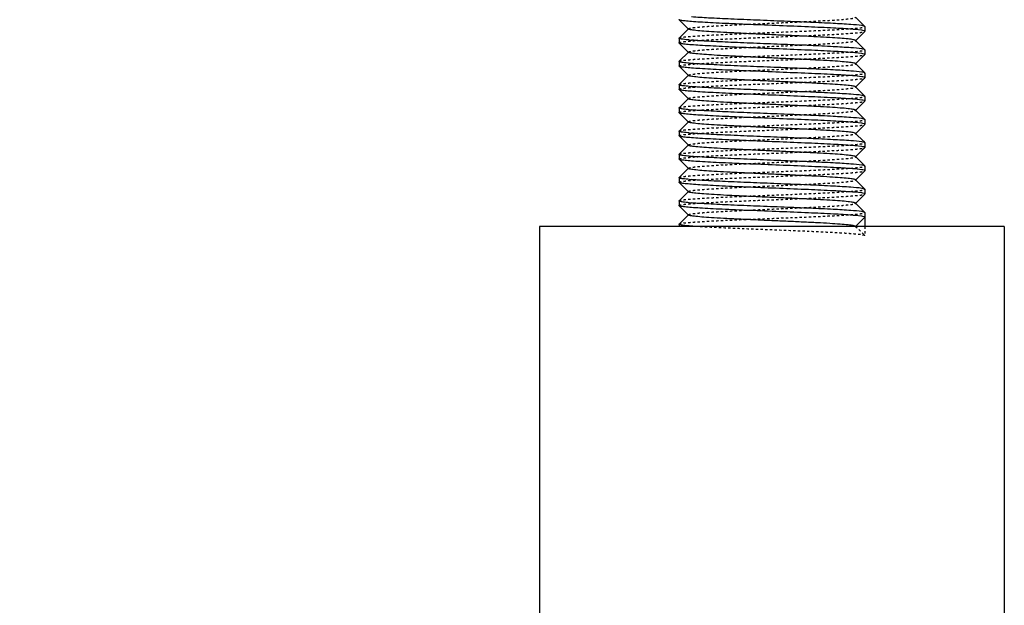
# Model space of a CAD drawing. Header units: millimetres. Extents: x -24622 to 2009, y -1603 to 2074.
# Tile 140 of 256: x 335 to 377, y 1046 to 1071. Entities that reach past the tile are written whole.
import ezdxf

# ---------------------------------------------------------------- set-up
doc = ezdxf.new("R2010")
doc.units = ezdxf.units.MM
doc.linetypes.add('HIDDEN', pattern=[0.2, 0.1, -0.1])
doc.layers.add('02___PRT_ALL_AXES', color=7, linetype='Continuous')
doc.layers.add('DEFAULT_2', color=8, linetype='HIDDEN')
doc.dimstyles.new('副本 12', dxfattribs={"dimtxt": 12, "dimasz": 6, "dimexe": 1, "dimexo": 1.2, "dimgap": 2, "dimtad": 0, "dimtxsty": 'Standard', "dimblk": 'OPEN30', "dimcen": 0, "dimclrd": 5, "dimclre": 3, "dimclrt": 256, "dimadec": 0, "dimazin": 2, "dimtm": 1e-09, "dimtfac": 0.6, "dimtofl": 0, "dimtmove": 0, "dimatfit": 3, "dimldrblk": 'OPEN30', "dimfxl": 0, "dimtolj": 1, "dimarcsym": 0})

# ---------------------------------------------------------------- blocks, each defined once
blk = doc.blocks.new('_Open30')
at = {"color": 0, "linetype": 'ByBlock', "lineweight": -2}
for p, q in [((-1, 0.2679), (0, 0)), ((0, 0), (-1, -0.2679)), ((0, 0), (-1, 0))]:
    blk.add_line(p, q, dxfattribs=at)
blk = doc.blocks.new('*D145')
at = {"color": 3, "linetype": 'ByBlock', "lineweight": -2}
for p, q in [((260.944, 1240.142), (205.317, 1240.142)), ((340.944, 910.209), (205.317, 910.209))]:
    blk.add_line(p, q, dxfattribs=at)
at = {"color": 5, "linetype": 'ByBlock', "lineweight": -2}
for p, q in [((206.317, 1234.142), (206.317, 1108.176)), ((206.317, 916.209), (206.317, 1042.176))]:
    blk.add_line(p, q, dxfattribs=at)
at = {"layer": 'Defpoints', "color": 0, "linetype": 'ByBlock'}
for p in [(206.317, 1240.142), (262.144, 1240.142), (342.144, 910.209)]:
    blk.add_point(p, dxfattribs=at)
at = {"color": 5, "linetype": 'ByBlock', "lineweight": -2, "xscale": 6, "yscale": 6, "zscale": 6}
for p, rotation in [((206.317, 1240.142), 90), ((206.317, 910.209), 270)]:
    blk.add_blockref('_Open30', p, dxfattribs=dict(at, rotation=rotation))
at = {"linetype": 'ByBlock', "insert": (206.317, 1075.176), "char_height": 12, "attachment_point": 5, "rotation": 90}
blk.add_mtext('\\A1;330%%P15', dxfattribs=at)

msp = doc.modelspace()

# ---------------------------------------------------------------- linework, layer by layer
at = {"color": 7, "linetype": 'Continuous'}
for p, q in [((363.147, 1071.103), (363.144, 1071.109)), ((363.547, 1070.702), (363.147, 1071.103)), ((370.74, 1071.216), (371.082, 1070.874)), ((363.147, 1070.316), (363.547, 1070.716)), ((371.008, 1070.651), (370.704, 1070.685)), ((371.141, 1070.603), (370.74, 1070.202)), ((371.144, 1070.809), (371.141, 1070.816)), ((371.144, 1070.809), (371.144, 1070.609)), ((363.144, 1070.309), (363.144, 1070.109)), ((363.147, 1070.103), (363.144, 1070.109)), ((363.547, 1069.702), (363.147, 1070.103)), ((370.74, 1070.216), (371.082, 1069.874)), ((363.147, 1069.316), (363.547, 1069.716)), ((371.008, 1069.651), (370.704, 1069.685)), ((371.144, 1069.809), (371.141, 1069.816)), ((371.144, 1069.809), (371.144, 1069.609)), ((363.144, 1069.309), (363.144, 1069.109)), ((371.141, 1069.603), (370.74, 1069.202)), ((363.147, 1069.103), (363.144, 1069.109)), ((363.547, 1068.702), (363.147, 1069.103)), ((370.74, 1069.216), (371.082, 1068.874)), ((363.147, 1068.316), (363.547, 1068.716)), ((371.008, 1068.651), (370.704, 1068.685)), ((371.141, 1068.603), (370.74, 1068.202)), ((371.144, 1068.809), (371.141, 1068.816)), ((371.144, 1068.809), (371.144, 1068.609)), ((363.144, 1068.309), (363.144, 1068.109)), ((363.147, 1068.103), (363.144, 1068.109)), ((363.547, 1067.702), (363.147, 1068.103)), ((370.74, 1068.216), (371.082, 1067.874)), ((363.147, 1067.316), (363.547, 1067.716)), ((371.008, 1067.651), (370.704, 1067.685)), ((371.141, 1067.603), (370.74, 1067.202)), ((371.144, 1067.809), (371.141, 1067.816)), ((371.144, 1067.809), (371.144, 1067.609)), ((363.144, 1067.309), (363.144, 1067.109)), ((370.74, 1067.216), (371.082, 1066.874)), ((363.147, 1067.103), (363.144, 1067.109)), ((363.547, 1066.702), (363.147, 1067.103)), ((363.147, 1066.316), (363.547, 1066.716)), ((371.144, 1066.809), (371.141, 1066.816)), ((371.144, 1066.809), (371.144, 1066.609)), ((363.144, 1066.309), (363.144, 1066.109)), ((371.008, 1066.651), (370.704, 1066.685)), ((371.141, 1066.603), (370.74, 1066.202)), ((363.147, 1066.103), (363.144, 1066.109)), ((363.547, 1065.702), (363.147, 1066.103)), ((370.74, 1066.216), (371.082, 1065.874)), ((363.147, 1065.316), (363.547, 1065.716)), ((371.008, 1065.651), (370.704, 1065.685)), ((371.141, 1065.603), (370.74, 1065.202)), ((371.144, 1065.809), (371.141, 1065.816)), ((371.144, 1065.809), (371.144, 1065.609)), ((363.144, 1065.309), (363.144, 1065.109)), ((363.147, 1065.103), (363.144, 1065.109)), ((363.547, 1064.702), (363.147, 1065.103)), ((370.74, 1065.216), (371.082, 1064.874)), ((363.147, 1064.316), (363.547, 1064.716)), ((371.008, 1064.651), (370.704, 1064.685)), ((371.141, 1064.603), (370.74, 1064.202)), ((371.144, 1064.809), (371.141, 1064.816)), ((371.144, 1064.809), (371.144, 1064.609)), ((363.144, 1064.309), (363.144, 1064.109)), ((370.74, 1064.216), (371.082, 1063.874)), ((363.147, 1064.103), (363.144, 1064.109)), ((363.547, 1063.702), (363.147, 1064.103)), ((371.144, 1063.809), (371.141, 1063.816)), ((371.144, 1063.809), (371.144, 1063.609)), ((363.144, 1063.309), (363.144, 1063.109)), ((363.147, 1063.316), (363.547, 1063.716)), ((371.008, 1063.651), (370.704, 1063.685)), ((371.141, 1063.603), (370.74, 1063.202)), ((363.147, 1063.103), (363.144, 1063.109)), ((363.547, 1062.702), (363.147, 1063.103)), ((370.74, 1063.216), (371.082, 1062.874)), ((363.147, 1062.316), (363.547, 1062.716)), ((371.008, 1062.651), (370.704, 1062.685)), ((370.744, 1062.209), (371.144, 1062.609)), ((371.144, 1062.809), (371.141, 1062.816)), ((371.144, 1062.809), (371.144, 1062.209)), ((357.144, 1062.209), (357.144, 972.209)), ((363.144, 1062.309), (363.147, 1062.316)), ((377.144, 1062.209), (377.144, 972.209))]:
    msp.add_line(p, q, dxfattribs=at)
for centre, start, end in [((369.613, 1058.152), 85.0237, 85.4618), ((364.675, 1082.766), 265.0237, 265.4618), ((369.613, 1057.152), 85.0237, 85.4618), ((364.675, 1081.766), 265.0237, 265.4618), ((369.613, 1056.152), 85.0237, 85.4618), ((364.675, 1080.766), 265.0237, 265.4618), ((369.613, 1055.152), 85.0237, 85.4618), ((364.675, 1079.766), 265.0237, 265.4618), ((369.613, 1054.152), 85.0237, 85.4618), ((364.675, 1078.766), 265.0237, 265.4618), ((369.613, 1053.152), 85.0237, 85.4618), ((364.675, 1077.766), 265.0237, 265.4618), ((369.613, 1052.152), 85.0237, 85.4618), ((364.675, 1076.766), 265.0237, 265.4618), ((369.613, 1051.152), 85.0237, 85.4618), ((364.675, 1075.766), 265.0237, 265.4618), ((369.613, 1050.152), 85.0237, 85.4618)]:
    msp.add_arc(centre, 12.58, start, end, dxfattribs=at)
for points, start_tangent, end_tangent in [([(370.608, 1070.693), (369.796, 1070.744), (368.711, 1070.795), (367.465, 1070.846), (366.186, 1070.898), (365.575, 1070.923), (365.005, 1070.949), (364.491, 1070.975), (364.045, 1071), (363.679, 1071.026), (363.403, 1071.052), (363.301, 1071.064), (363.224, 1071.077), (363.173, 1071.09), (363.147, 1071.103)], (-0.99685, 0.079313), (-0.709307, 0.7049)), ([(371.008, 1070.851), (370.541, 1070.898), (369.781, 1070.945), (368.795, 1070.992), (367.666, 1071.038), (366.492, 1071.085), (365.375, 1071.132), (364.41, 1071.179), (363.68, 1071.226)], (-0.988371, 0.152064), (-0.99685, 0.079313)), ([(370.74, 1070.216), (370.709, 1070.231), (370.645, 1070.247), (370.549, 1070.262), (370.422, 1070.277), (370.081, 1070.307), (369.632, 1070.338), (369.094, 1070.368), (368.484, 1070.399), (367.826, 1070.429), (367.144, 1070.459), (366.461, 1070.49), (365.803, 1070.52), (365.194, 1070.55), (364.655, 1070.581), (364.207, 1070.611), (363.865, 1070.642), (363.739, 1070.657), (363.643, 1070.672), (363.579, 1070.687), (363.547, 1070.702)], (-0.710043, 0.704159), (-0.705527, 0.708683)), ([(371.141, 1070.816), (371.098, 1070.833), (371.008, 1070.851)], (-0.709306, 0.704901), (-0.988371, 0.152064)), ([(371.144, 1070.609), (371.135, 1070.62), (371.11, 1070.63), (371.008, 1070.651)], (0, 1), (-0.988371, 0.152064)), ([(363.167, 1070.292), (363.157, 1070.296), (363.144, 1070.309)], (-0.937552, 0.347846), (0, 1)), ([(370.608, 1069.693), (369.796, 1069.744), (368.711, 1069.795), (367.465, 1069.846), (366.186, 1069.898), (365.575, 1069.923), (365.005, 1069.949), (364.491, 1069.975), (364.045, 1070), (363.679, 1070.026), (363.403, 1070.052), (363.301, 1070.064), (363.224, 1070.077), (363.173, 1070.09), (363.147, 1070.103)], (-0.99685, 0.079313), (-0.709307, 0.7049)), ([(363.584, 1070.234), (363.317, 1070.262), (363.171, 1070.291)], (-0.996214, 0.086932), (-0.946025, 0.324093)), ([(371.008, 1069.851), (370.541, 1069.898), (369.781, 1069.945), (368.795, 1069.992), (367.666, 1070.038), (366.492, 1070.085), (365.375, 1070.132), (364.41, 1070.179), (363.68, 1070.226)], (-0.988371, 0.152064), (-0.99685, 0.079313)), ([(370.74, 1069.216), (370.709, 1069.232), (370.645, 1069.247), (370.549, 1069.262), (370.422, 1069.277), (370.081, 1069.307), (369.633, 1069.338), (369.094, 1069.368), (368.485, 1069.399), (367.827, 1069.429), (367.144, 1069.459), (366.461, 1069.49), (365.803, 1069.52), (365.194, 1069.55), (364.655, 1069.581), (364.207, 1069.611), (363.865, 1069.642), (363.739, 1069.657), (363.643, 1069.672), (363.579, 1069.687), (363.547, 1069.702)], (-0.70836, 0.705852), (-0.705527, 0.708683)), ([(371.141, 1069.816), (371.098, 1069.833), (371.008, 1069.851)], (-0.709306, 0.704901), (-0.988371, 0.152064)), ([(363.167, 1069.292), (363.157, 1069.296), (363.144, 1069.309)], (-0.937552, 0.347846), (0, 1)), ([(363.584, 1069.234), (363.317, 1069.262), (363.171, 1069.291)], (-0.996214, 0.086932), (-0.946025, 0.324093)), ([(371.144, 1069.609), (371.135, 1069.62), (371.11, 1069.63), (371.008, 1069.651)], (0, 1), (-0.988371, 0.152064)), ([(370.608, 1068.693), (369.796, 1068.744), (368.711, 1068.795), (367.465, 1068.846), (366.186, 1068.898), (365.575, 1068.923), (365.005, 1068.949), (364.491, 1068.975), (364.045, 1069), (363.679, 1069.026), (363.403, 1069.052), (363.301, 1069.064), (363.224, 1069.077), (363.173, 1069.09), (363.147, 1069.103)], (-0.99685, 0.079313), (-0.709307, 0.7049)), ([(371.008, 1068.851), (370.541, 1068.898), (369.781, 1068.945), (368.795, 1068.992), (367.666, 1069.038), (366.492, 1069.085), (365.375, 1069.132), (364.41, 1069.179), (363.68, 1069.226)], (-0.988371, 0.152064), (-0.99685, 0.079313)), ([(371.141, 1068.816), (371.098, 1068.833), (371.008, 1068.851)], (-0.709306, 0.704901), (-0.988371, 0.152064)), ([(370.74, 1068.216), (370.709, 1068.232), (370.645, 1068.247), (370.549, 1068.262), (370.422, 1068.277), (370.081, 1068.307), (369.633, 1068.338), (369.094, 1068.368), (368.485, 1068.399), (367.827, 1068.429), (367.144, 1068.459), (366.461, 1068.49), (365.803, 1068.52), (365.194, 1068.55), (364.655, 1068.581), (364.207, 1068.611), (363.865, 1068.642), (363.739, 1068.657), (363.643, 1068.672), (363.579, 1068.687), (363.547, 1068.702)], (-0.70836, 0.705852), (-0.705527, 0.708683)), ([(371.144, 1068.609), (371.135, 1068.62), (371.11, 1068.63), (371.008, 1068.651)], (0, 1), (-0.988371, 0.152064)), ([(363.167, 1068.292), (363.157, 1068.296), (363.144, 1068.309)], (-0.937552, 0.347846), (0, 1)), ([(370.608, 1067.693), (369.796, 1067.744), (368.711, 1067.795), (367.465, 1067.846), (366.186, 1067.898), (365.575, 1067.923), (365.005, 1067.949), (364.491, 1067.975), (364.045, 1068), (363.679, 1068.026), (363.403, 1068.052), (363.301, 1068.064), (363.224, 1068.077), (363.173, 1068.09), (363.147, 1068.103)], (-0.99685, 0.079313), (-0.709307, 0.7049)), ([(363.584, 1068.234), (363.317, 1068.262), (363.171, 1068.291)], (-0.996214, 0.086932), (-0.946025, 0.324093)), ([(371.008, 1067.851), (370.541, 1067.898), (369.781, 1067.945), (368.795, 1067.992), (367.666, 1068.038), (366.492, 1068.085), (365.375, 1068.132), (364.41, 1068.179), (363.68, 1068.226)], (-0.988371, 0.152064), (-0.99685, 0.079313)), ([(370.74, 1067.216), (370.709, 1067.232), (370.645, 1067.247), (370.549, 1067.262), (370.422, 1067.277), (370.081, 1067.307), (369.633, 1067.338), (369.094, 1067.368), (368.485, 1067.399), (367.827, 1067.429), (367.144, 1067.459), (366.461, 1067.49), (365.803, 1067.52), (365.194, 1067.55), (364.655, 1067.581), (364.207, 1067.611), (363.865, 1067.642), (363.739, 1067.657), (363.643, 1067.672), (363.579, 1067.687), (363.547, 1067.702)], (-0.70836, 0.705852), (-0.705527, 0.708683)), ([(371.141, 1067.816), (371.098, 1067.833), (371.008, 1067.851)], (-0.709306, 0.704901), (-0.988371, 0.152064)), ([(371.144, 1067.609), (371.135, 1067.62), (371.11, 1067.63), (371.008, 1067.651)], (0, 1), (-0.988371, 0.152064)), ([(363.167, 1067.292), (363.157, 1067.296), (363.144, 1067.309)], (-0.937552, 0.347846), (0, 1)), ([(363.584, 1067.234), (363.317, 1067.262), (363.171, 1067.291)], (-0.996214, 0.086932), (-0.946025, 0.324093)), ([(371.008, 1066.851), (370.541, 1066.898), (369.781, 1066.945), (368.795, 1066.992), (367.666, 1067.038), (366.492, 1067.085), (365.375, 1067.132), (364.41, 1067.179), (363.68, 1067.226)], (-0.988371, 0.152064), (-0.99685, 0.079313)), ([(370.608, 1066.693), (369.796, 1066.744), (368.711, 1066.795), (367.465, 1066.846), (366.186, 1066.898), (365.575, 1066.923), (365.005, 1066.949), (364.491, 1066.975), (364.045, 1067), (363.679, 1067.026), (363.403, 1067.052), (363.301, 1067.064), (363.224, 1067.077), (363.173, 1067.09), (363.147, 1067.103)], (-0.99685, 0.079313), (-0.709307, 0.7049)), ([(370.74, 1066.216), (370.709, 1066.231), (370.645, 1066.247), (370.549, 1066.262), (370.422, 1066.277), (370.081, 1066.307), (369.632, 1066.338), (369.094, 1066.368), (368.484, 1066.399), (367.826, 1066.429), (367.144, 1066.459), (366.461, 1066.49), (365.803, 1066.52), (365.194, 1066.55), (364.655, 1066.581), (364.207, 1066.611), (363.865, 1066.642), (363.739, 1066.657), (363.643, 1066.672), (363.579, 1066.687), (363.547, 1066.702)], (-0.710043, 0.704159), (-0.705527, 0.708683)), ([(371.141, 1066.816), (371.098, 1066.833), (371.008, 1066.851)], (-0.709306, 0.704901), (-0.988371, 0.152064)), ([(363.167, 1066.292), (363.157, 1066.296), (363.144, 1066.309)], (-0.937552, 0.347846), (0, 1)), ([(363.584, 1066.234), (363.317, 1066.262), (363.171, 1066.291)], (-0.996214, 0.086932), (-0.946025, 0.324093)), ([(371.144, 1066.609), (371.135, 1066.62), (371.11, 1066.63), (371.008, 1066.651)], (0, 1), (-0.988371, 0.152064)), ([(370.608, 1065.693), (369.796, 1065.744), (368.711, 1065.795), (367.465, 1065.846), (366.186, 1065.898), (365.575, 1065.923), (365.005, 1065.949), (364.491, 1065.975), (364.045, 1066), (363.679, 1066.026), (363.403, 1066.052), (363.301, 1066.064), (363.224, 1066.077), (363.173, 1066.09), (363.147, 1066.103)], (-0.99685, 0.079313), (-0.709307, 0.7049)), ([(371.008, 1065.851), (370.541, 1065.898), (369.781, 1065.945), (368.795, 1065.992), (367.666, 1066.038), (366.492, 1066.085), (365.375, 1066.132), (364.41, 1066.179), (363.68, 1066.226)], (-0.988371, 0.152064), (-0.99685, 0.079313)), ([(371.141, 1065.816), (371.098, 1065.833), (371.008, 1065.851)], (-0.709306, 0.704901), (-0.988371, 0.152064)), ([(370.74, 1065.216), (370.709, 1065.232), (370.645, 1065.247), (370.549, 1065.262), (370.422, 1065.277), (370.081, 1065.307), (369.633, 1065.338), (369.094, 1065.368), (368.485, 1065.399), (367.827, 1065.429), (367.144, 1065.459), (366.461, 1065.49), (365.803, 1065.52), (365.194, 1065.55), (364.655, 1065.581), (364.207, 1065.611), (363.865, 1065.642), (363.739, 1065.657), (363.643, 1065.672), (363.579, 1065.687), (363.547, 1065.702)], (-0.70836, 0.705852), (-0.705527, 0.708683)), ([(371.144, 1065.609), (371.135, 1065.62), (371.11, 1065.63), (371.008, 1065.651)], (0, 1), (-0.988371, 0.152064)), ([(363.167, 1065.292), (363.157, 1065.296), (363.144, 1065.309)], (-0.937552, 0.347846), (0, 1)), ([(370.608, 1064.693), (369.796, 1064.744), (368.711, 1064.795), (367.465, 1064.846), (366.186, 1064.898), (365.575, 1064.923), (365.005, 1064.949), (364.491, 1064.975), (364.045, 1065), (363.679, 1065.026), (363.403, 1065.052), (363.301, 1065.064), (363.224, 1065.077), (363.173, 1065.09), (363.147, 1065.103)], (-0.99685, 0.079313), (-0.709307, 0.7049)), ([(363.584, 1065.234), (363.317, 1065.262), (363.171, 1065.291)], (-0.996214, 0.086932), (-0.946025, 0.324093)), ([(371.008, 1064.851), (370.541, 1064.898), (369.781, 1064.945), (368.795, 1064.992), (367.666, 1065.038), (366.492, 1065.085), (365.375, 1065.132), (364.41, 1065.179), (363.68, 1065.226)], (-0.988371, 0.152064), (-0.99685, 0.079313)), ([(370.74, 1064.216), (370.709, 1064.232), (370.645, 1064.247), (370.549, 1064.262), (370.422, 1064.277), (370.081, 1064.307), (369.633, 1064.338), (369.094, 1064.368), (368.485, 1064.399), (367.827, 1064.429), (367.144, 1064.459), (366.461, 1064.49), (365.803, 1064.52), (365.194, 1064.55), (364.655, 1064.581), (364.207, 1064.611), (363.865, 1064.642), (363.739, 1064.657), (363.643, 1064.672), (363.579, 1064.687), (363.547, 1064.702)], (-0.70836, 0.705852), (-0.705527, 0.708683)), ([(371.141, 1064.816), (371.098, 1064.833), (371.008, 1064.851)], (-0.709306, 0.704901), (-0.988371, 0.152064)), ([(371.144, 1064.609), (371.135, 1064.62), (371.11, 1064.63), (371.008, 1064.651)], (0, 1), (-0.988371, 0.152064)), ([(363.167, 1064.292), (363.157, 1064.296), (363.144, 1064.309)], (-0.937552, 0.347846), (0, 1)), ([(363.584, 1064.234), (363.317, 1064.262), (363.171, 1064.291)], (-0.996214, 0.086932), (-0.946025, 0.324093)), ([(371.008, 1063.851), (370.541, 1063.898), (369.781, 1063.945), (368.795, 1063.992), (367.666, 1064.038), (366.492, 1064.085), (365.375, 1064.132), (364.41, 1064.179), (363.68, 1064.226)], (-0.988371, 0.152064), (-0.99685, 0.079313)), ([(370.608, 1063.693), (369.796, 1063.744), (368.711, 1063.795), (367.465, 1063.846), (366.186, 1063.898), (365.575, 1063.923), (365.005, 1063.949), (364.491, 1063.975), (364.045, 1064), (363.679, 1064.026), (363.403, 1064.052), (363.301, 1064.064), (363.224, 1064.077), (363.173, 1064.09), (363.147, 1064.103)], (-0.99685, 0.079313), (-0.709307, 0.7049)), ([(371.141, 1063.816), (371.098, 1063.833), (371.008, 1063.851)], (-0.709306, 0.704901), (-0.988371, 0.152064)), ([(363.167, 1063.292), (363.157, 1063.296), (363.144, 1063.309)], (-0.937552, 0.347846), (0, 1)), ([(370.74, 1063.216), (370.709, 1063.232), (370.645, 1063.247), (370.549, 1063.262), (370.422, 1063.277), (370.081, 1063.307), (369.633, 1063.338), (369.094, 1063.368), (368.485, 1063.399), (367.827, 1063.429), (367.144, 1063.459), (366.461, 1063.49), (365.803, 1063.52), (365.194, 1063.55), (364.655, 1063.581), (364.207, 1063.611), (363.865, 1063.642), (363.739, 1063.657), (363.643, 1063.672), (363.579, 1063.687), (363.547, 1063.702)], (-0.70836, 0.705852), (-0.705527, 0.708683)), ([(371.144, 1063.609), (371.135, 1063.62), (371.11, 1063.63), (371.008, 1063.651)], (0, 1), (-0.988371, 0.152064)), ([(370.608, 1062.693), (369.796, 1062.744), (368.711, 1062.795), (367.465, 1062.846), (366.186, 1062.898), (365.575, 1062.923), (365.005, 1062.949), (364.491, 1062.975), (364.045, 1063), (363.679, 1063.026), (363.403, 1063.052), (363.301, 1063.064), (363.224, 1063.077), (363.173, 1063.09), (363.147, 1063.103)], (-0.99685, 0.079313), (-0.709307, 0.7049)), ([(363.584, 1063.234), (363.317, 1063.262), (363.171, 1063.291)], (-0.996214, 0.086932), (-0.946025, 0.324093)), ([(371.008, 1062.851), (370.541, 1062.898), (369.781, 1062.945), (368.795, 1062.992), (367.666, 1063.038), (366.492, 1063.085), (365.375, 1063.132), (364.41, 1063.179), (363.68, 1063.226)], (-0.988371, 0.152064), (-0.99685, 0.079313)), ([(370.74, 1062.216), (370.709, 1062.231), (370.645, 1062.247), (370.549, 1062.262), (370.422, 1062.277), (370.081, 1062.307), (369.632, 1062.338), (369.094, 1062.368), (368.484, 1062.399), (367.826, 1062.429), (367.144, 1062.459), (366.461, 1062.49), (365.803, 1062.52), (365.194, 1062.55), (364.655, 1062.581), (364.207, 1062.611), (363.865, 1062.642), (363.739, 1062.657), (363.643, 1062.672), (363.579, 1062.687), (363.547, 1062.702)], (-0.710043, 0.704159), (-0.705527, 0.708683)), ([(371.141, 1062.816), (371.098, 1062.833), (371.008, 1062.851)], (-0.709306, 0.704901), (-0.988371, 0.152064)), ([(371.144, 1062.609), (371.135, 1062.62), (371.11, 1062.63), (371.008, 1062.651)], (0, 1), (-0.988371, 0.152064)), ([(363.908, 1062.209), (363.58, 1062.234), (363.34, 1062.259), (363.254, 1062.272), (363.193, 1062.284), (363.156, 1062.297), (363.144, 1062.309)], (-0.997717, 0.067538), (0.0065, 0.999979))]:
    msp.add_spline(points, degree=3, dxfattribs=dict(at, start_tangent=start_tangent, end_tangent=end_tangent))
at = {"layer": '02___PRT_ALL_AXES', "color": 7, "linetype": 'Continuous'}
for p, q in [((371.144, 1070.809), (371.144, 1070.609)), ((363.144, 1070.309), (363.144, 1070.109)), ((371.144, 1069.809), (371.144, 1069.609)), ((363.144, 1069.309), (363.144, 1069.109)), ((371.144, 1068.809), (371.144, 1068.609)), ((363.144, 1068.309), (363.144, 1068.109)), ((371.144, 1067.809), (371.144, 1067.609)), ((363.144, 1067.309), (363.144, 1067.109)), ((371.144, 1066.809), (371.144, 1066.609)), ((363.144, 1066.309), (363.144, 1066.109)), ((371.144, 1065.809), (371.144, 1065.609)), ((363.144, 1065.309), (363.144, 1065.109)), ((371.144, 1064.809), (371.144, 1064.609)), ((363.144, 1064.309), (363.144, 1064.109)), ((371.144, 1063.809), (371.144, 1063.609)), ((363.144, 1063.309), (363.144, 1063.109)), ((371.144, 1062.809), (371.144, 1062.209)), ((377.144, 1062.209), (357.144, 1062.209)), ((357.144, 1062.209), (357.144, 972.209)), ((363.144, 1062.309), (363.144, 1062.209)), ((377.144, 1062.209), (377.144, 972.209))]:
    msp.add_line(p, q, dxfattribs=at)
at = {"layer": 'DEFAULT_2', "color": 8, "linetype": 'HIDDEN'}
for p, q in [((363.547, 1070.702), (363.547, 1070.716)), ((371.082, 1070.874), (371.141, 1070.816)), ((371.141, 1070.603), (371.144, 1070.609)), ((363.144, 1070.309), (363.147, 1070.316)), ((370.744, 1070.209), (370.74, 1070.216)), ((370.74, 1070.202), (370.744, 1070.209)), ((363.547, 1069.702), (363.547, 1069.716)), ((371.082, 1069.874), (371.141, 1069.816)), ((363.144, 1069.309), (363.147, 1069.316)), ((371.141, 1069.603), (371.144, 1069.609)), ((371.082, 1068.874), (371.141, 1068.816)), ((363.547, 1068.702), (363.547, 1068.716)), ((371.141, 1068.603), (371.144, 1068.609)), ((363.144, 1068.309), (363.147, 1068.316)), ((363.547, 1067.702), (363.547, 1067.716)), ((371.082, 1067.874), (371.141, 1067.816)), ((371.141, 1067.603), (371.144, 1067.609)), ((363.144, 1067.309), (363.147, 1067.316)), ((363.547, 1066.702), (363.547, 1066.716)), ((371.082, 1066.874), (371.141, 1066.816)), ((363.144, 1066.309), (363.147, 1066.316)), ((371.141, 1066.603), (371.144, 1066.609)), ((370.744, 1066.209), (370.74, 1066.216)), ((370.74, 1066.202), (370.744, 1066.209)), ((371.082, 1065.874), (371.141, 1065.816)), ((363.547, 1065.702), (363.547, 1065.716)), ((371.141, 1065.603), (371.144, 1065.609)), ((363.144, 1065.309), (363.147, 1065.316)), ((363.547, 1064.702), (363.547, 1064.716)), ((371.082, 1064.874), (371.141, 1064.816)), ((371.141, 1064.603), (371.144, 1064.609)), ((363.144, 1064.309), (363.147, 1064.316)), ((371.082, 1063.874), (371.141, 1063.816)), ((363.144, 1063.309), (363.147, 1063.316)), ((363.547, 1063.702), (363.547, 1063.716)), ((371.141, 1063.603), (371.144, 1063.609)), ((363.547, 1062.702), (363.547, 1062.716)), ((371.082, 1062.874), (371.141, 1062.816)), ((371.144, 1062.209), (363.144, 1062.209)), ((370.74, 1062.216), (371.141, 1061.816)), ((370.744, 1062.209), (370.74, 1062.216)), ((371.144, 1062.209), (371.144, 1061.809)), ((371.144, 1061.809), (371.141, 1061.816))]:
    msp.add_line(p, q, dxfattribs=at)
for points, start_tangent, end_tangent in [([(363.547, 1070.716), (363.579, 1070.732), (363.643, 1070.747), (363.739, 1070.762), (363.865, 1070.777), (364.207, 1070.807), (364.655, 1070.838), (365.194, 1070.868), (365.803, 1070.899), (366.461, 1070.929), (367.144, 1070.959), (367.827, 1070.99), (368.485, 1071.02), (369.094, 1071.05), (369.633, 1071.081), (370.081, 1071.111), (370.422, 1071.142), (370.549, 1071.157), (370.645, 1071.172), (370.709, 1071.187), (370.74, 1071.202)], (0.705524, 0.708686), (0.708363, 0.705849)), ([(363.144, 1070.109), (363.163, 1070.125), (363.219, 1070.14), (363.312, 1070.156), (363.441, 1070.171), (363.605, 1070.186), (363.801, 1070.202), (364.287, 1070.233), (364.88, 1070.264), (365.558, 1070.294), (366.295, 1070.325), (367.064, 1070.356), (367.836, 1070.387), (368.582, 1070.418), (369.274, 1070.449), (369.887, 1070.48), (370.396, 1070.51), (370.606, 1070.526), (370.784, 1070.541), (370.927, 1070.557), (371.035, 1070.572), (371.106, 1070.588), (371.141, 1070.603)], (0, 1), (0.709307, 0.7049)), ([(363.147, 1070.316), (363.181, 1070.331), (363.253, 1070.346), (363.361, 1070.362), (363.504, 1070.377), (363.682, 1070.393), (363.892, 1070.408), (364.401, 1070.439), (365.014, 1070.47), (365.706, 1070.501), (366.452, 1070.532), (367.224, 1070.562), (367.993, 1070.593), (368.73, 1070.624), (369.407, 1070.655), (370, 1070.686), (370.486, 1070.717), (370.683, 1070.732), (370.847, 1070.748), (370.976, 1070.763), (371.069, 1070.778), (371.125, 1070.794), (371.144, 1070.809)], (0.709306, 0.704901), (0, 1)), ([(363.547, 1069.716), (363.579, 1069.732), (363.643, 1069.747), (363.739, 1069.762), (363.865, 1069.777), (364.207, 1069.807), (364.655, 1069.838), (365.194, 1069.868), (365.803, 1069.899), (366.461, 1069.929), (367.144, 1069.959), (367.826, 1069.99), (368.484, 1070.02), (369.094, 1070.05), (369.632, 1070.081), (370.081, 1070.111), (370.422, 1070.141), (370.549, 1070.157), (370.645, 1070.172), (370.709, 1070.187), (370.74, 1070.202)], (0.705524, 0.708686), (0.710046, 0.704156)), ([(363.147, 1069.316), (363.181, 1069.331), (363.253, 1069.346), (363.361, 1069.362), (363.504, 1069.377), (363.682, 1069.393), (363.892, 1069.408), (364.401, 1069.439), (365.014, 1069.47), (365.706, 1069.501), (366.452, 1069.532), (367.224, 1069.562), (367.993, 1069.593), (368.73, 1069.624), (369.407, 1069.655), (370, 1069.686), (370.486, 1069.717), (370.683, 1069.732), (370.847, 1069.748), (370.976, 1069.763), (371.069, 1069.778), (371.125, 1069.794), (371.144, 1069.809)], (0.709306, 0.704901), (0, 1)), ([(363.144, 1069.109), (363.163, 1069.125), (363.219, 1069.14), (363.312, 1069.156), (363.441, 1069.171), (363.605, 1069.186), (363.801, 1069.202), (364.287, 1069.233), (364.88, 1069.264), (365.558, 1069.294), (366.295, 1069.325), (367.064, 1069.356), (367.836, 1069.387), (368.582, 1069.418), (369.274, 1069.449), (369.887, 1069.48), (370.396, 1069.51), (370.606, 1069.526), (370.784, 1069.541), (370.927, 1069.557), (371.035, 1069.572), (371.106, 1069.588), (371.141, 1069.603)], (0, 1), (0.709307, 0.7049)), ([(363.547, 1068.716), (363.579, 1068.732), (363.643, 1068.747), (363.739, 1068.762), (363.865, 1068.777), (364.207, 1068.807), (364.655, 1068.838), (365.194, 1068.868), (365.803, 1068.899), (366.461, 1068.929), (367.144, 1068.959), (367.827, 1068.99), (368.485, 1069.02), (369.094, 1069.05), (369.633, 1069.081), (370.081, 1069.111), (370.422, 1069.142), (370.549, 1069.157), (370.645, 1069.172), (370.709, 1069.187), (370.74, 1069.202)], (0.705524, 0.708686), (0.708363, 0.705849)), ([(370.74, 1069.202), (370.744, 1069.209), (370.74, 1069.216)], (0.708363, 0.705849), (-0.70836, 0.705852)), ([(363.144, 1068.109), (363.163, 1068.125), (363.219, 1068.14), (363.312, 1068.156), (363.441, 1068.171), (363.605, 1068.186), (363.801, 1068.202), (364.287, 1068.233), (364.88, 1068.264), (365.558, 1068.294), (366.295, 1068.325), (367.064, 1068.356), (367.836, 1068.387), (368.582, 1068.418), (369.274, 1068.449), (369.887, 1068.48), (370.396, 1068.51), (370.606, 1068.526), (370.784, 1068.541), (370.927, 1068.557), (371.035, 1068.572), (371.106, 1068.588), (371.141, 1068.603)], (0, 1), (0.709307, 0.7049)), ([(363.147, 1068.316), (363.181, 1068.331), (363.253, 1068.346), (363.361, 1068.362), (363.504, 1068.377), (363.682, 1068.393), (363.892, 1068.408), (364.401, 1068.439), (365.014, 1068.47), (365.706, 1068.501), (366.452, 1068.532), (367.224, 1068.562), (367.993, 1068.593), (368.73, 1068.624), (369.407, 1068.655), (370, 1068.686), (370.486, 1068.717), (370.683, 1068.732), (370.847, 1068.748), (370.976, 1068.763), (371.069, 1068.778), (371.125, 1068.794), (371.144, 1068.809)], (0.709306, 0.704901), (0, 1)), ([(363.547, 1067.716), (363.579, 1067.732), (363.643, 1067.747), (363.739, 1067.762), (363.865, 1067.777), (364.207, 1067.807), (364.655, 1067.838), (365.194, 1067.868), (365.803, 1067.899), (366.461, 1067.929), (367.144, 1067.959), (367.827, 1067.99), (368.485, 1068.02), (369.094, 1068.05), (369.633, 1068.081), (370.081, 1068.111), (370.422, 1068.142), (370.549, 1068.157), (370.645, 1068.172), (370.709, 1068.187), (370.74, 1068.202)], (0.705524, 0.708686), (0.708363, 0.705849)), ([(370.74, 1068.202), (370.744, 1068.209), (370.74, 1068.216)], (0.708363, 0.705849), (-0.70836, 0.705852)), ([(363.144, 1067.109), (363.163, 1067.125), (363.219, 1067.14), (363.312, 1067.156), (363.441, 1067.171), (363.605, 1067.186), (363.801, 1067.202), (364.287, 1067.233), (364.88, 1067.264), (365.558, 1067.294), (366.295, 1067.325), (367.064, 1067.356), (367.836, 1067.387), (368.582, 1067.418), (369.274, 1067.449), (369.887, 1067.48), (370.396, 1067.51), (370.606, 1067.526), (370.784, 1067.541), (370.927, 1067.557), (371.035, 1067.572), (371.106, 1067.588), (371.141, 1067.603)], (0, 1), (0.709307, 0.7049)), ([(363.147, 1067.316), (363.181, 1067.331), (363.253, 1067.346), (363.361, 1067.362), (363.504, 1067.377), (363.682, 1067.393), (363.892, 1067.408), (364.401, 1067.439), (365.014, 1067.47), (365.706, 1067.501), (366.452, 1067.532), (367.224, 1067.562), (367.993, 1067.593), (368.73, 1067.624), (369.407, 1067.655), (370, 1067.686), (370.486, 1067.717), (370.683, 1067.732), (370.847, 1067.748), (370.976, 1067.763), (371.069, 1067.778), (371.125, 1067.794), (371.144, 1067.809)], (0.709306, 0.704901), (0, 1)), ([(363.547, 1066.716), (363.579, 1066.732), (363.643, 1066.747), (363.739, 1066.762), (363.865, 1066.777), (364.207, 1066.807), (364.655, 1066.838), (365.194, 1066.868), (365.803, 1066.899), (366.461, 1066.929), (367.144, 1066.959), (367.827, 1066.99), (368.485, 1067.02), (369.094, 1067.05), (369.633, 1067.081), (370.081, 1067.111), (370.422, 1067.142), (370.549, 1067.157), (370.645, 1067.172), (370.709, 1067.187), (370.74, 1067.202)], (0.705524, 0.708686), (0.708363, 0.705849)), ([(370.74, 1067.202), (370.744, 1067.209), (370.74, 1067.216)], (0.708363, 0.705849), (-0.70836, 0.705852)), ([(363.147, 1066.316), (363.181, 1066.331), (363.253, 1066.346), (363.361, 1066.362), (363.504, 1066.377), (363.682, 1066.393), (363.892, 1066.408), (364.401, 1066.439), (365.014, 1066.47), (365.706, 1066.501), (366.452, 1066.532), (367.224, 1066.562), (367.993, 1066.593), (368.73, 1066.624), (369.407, 1066.655), (370, 1066.686), (370.486, 1066.717), (370.683, 1066.732), (370.847, 1066.748), (370.976, 1066.763), (371.069, 1066.778), (371.125, 1066.794), (371.144, 1066.809)], (0.709306, 0.704901), (0, 1)), ([(363.144, 1066.109), (363.163, 1066.125), (363.219, 1066.14), (363.312, 1066.156), (363.441, 1066.171), (363.605, 1066.186), (363.801, 1066.202), (364.287, 1066.233), (364.88, 1066.264), (365.558, 1066.294), (366.295, 1066.325), (367.064, 1066.356), (367.836, 1066.387), (368.582, 1066.418), (369.274, 1066.449), (369.887, 1066.48), (370.396, 1066.51), (370.606, 1066.526), (370.784, 1066.541), (370.927, 1066.557), (371.035, 1066.572), (371.106, 1066.588), (371.141, 1066.603)], (0, 1), (0.709307, 0.7049)), ([(363.547, 1065.716), (363.579, 1065.732), (363.643, 1065.747), (363.739, 1065.762), (363.865, 1065.777), (364.207, 1065.807), (364.655, 1065.838), (365.194, 1065.868), (365.803, 1065.899), (366.461, 1065.929), (367.144, 1065.959), (367.826, 1065.99), (368.484, 1066.02), (369.094, 1066.05), (369.632, 1066.081), (370.081, 1066.111), (370.422, 1066.141), (370.549, 1066.157), (370.645, 1066.172), (370.709, 1066.187), (370.74, 1066.202)], (0.705524, 0.708686), (0.710046, 0.704156)), ([(363.144, 1065.109), (363.163, 1065.125), (363.219, 1065.14), (363.312, 1065.156), (363.441, 1065.171), (363.605, 1065.186), (363.801, 1065.202), (364.287, 1065.233), (364.88, 1065.264), (365.558, 1065.294), (366.295, 1065.325), (367.064, 1065.356), (367.836, 1065.387), (368.582, 1065.418), (369.274, 1065.449), (369.887, 1065.48), (370.396, 1065.51), (370.606, 1065.526), (370.784, 1065.541), (370.927, 1065.557), (371.035, 1065.572), (371.106, 1065.588), (371.141, 1065.603)], (0, 1), (0.709307, 0.7049)), ([(363.147, 1065.316), (363.181, 1065.331), (363.253, 1065.346), (363.361, 1065.362), (363.504, 1065.377), (363.682, 1065.393), (363.892, 1065.408), (364.401, 1065.439), (365.014, 1065.47), (365.706, 1065.501), (366.452, 1065.532), (367.224, 1065.562), (367.993, 1065.593), (368.73, 1065.624), (369.407, 1065.655), (370, 1065.686), (370.486, 1065.717), (370.683, 1065.732), (370.847, 1065.748), (370.976, 1065.763), (371.069, 1065.778), (371.125, 1065.794), (371.144, 1065.809)], (0.709306, 0.704901), (0, 1)), ([(363.547, 1064.716), (363.579, 1064.732), (363.643, 1064.747), (363.739, 1064.762), (363.865, 1064.777), (364.207, 1064.807), (364.655, 1064.838), (365.194, 1064.868), (365.803, 1064.899), (366.461, 1064.929), (367.144, 1064.959), (367.827, 1064.99), (368.485, 1065.02), (369.094, 1065.05), (369.633, 1065.081), (370.081, 1065.111), (370.422, 1065.142), (370.549, 1065.157), (370.645, 1065.172), (370.709, 1065.187), (370.74, 1065.202)], (0.705524, 0.708686), (0.708363, 0.705849)), ([(370.74, 1065.202), (370.744, 1065.209), (370.74, 1065.216)], (0.708363, 0.705849), (-0.70836, 0.705852)), ([(363.144, 1064.109), (363.163, 1064.125), (363.219, 1064.14), (363.312, 1064.156), (363.441, 1064.171), (363.605, 1064.186), (363.801, 1064.202), (364.287, 1064.233), (364.88, 1064.264), (365.558, 1064.294), (366.295, 1064.325), (367.064, 1064.356), (367.836, 1064.387), (368.582, 1064.418), (369.274, 1064.449), (369.887, 1064.48), (370.396, 1064.51), (370.606, 1064.526), (370.784, 1064.541), (370.927, 1064.557), (371.035, 1064.572), (371.106, 1064.588), (371.141, 1064.603)], (0, 1), (0.709307, 0.7049)), ([(363.147, 1064.316), (363.181, 1064.331), (363.253, 1064.346), (363.361, 1064.362), (363.504, 1064.377), (363.682, 1064.393), (363.892, 1064.408), (364.401, 1064.439), (365.014, 1064.47), (365.706, 1064.501), (366.452, 1064.532), (367.224, 1064.562), (367.993, 1064.593), (368.73, 1064.624), (369.407, 1064.655), (370, 1064.686), (370.486, 1064.717), (370.683, 1064.732), (370.847, 1064.748), (370.976, 1064.763), (371.069, 1064.778), (371.125, 1064.794), (371.144, 1064.809)], (0.709306, 0.704901), (0, 1)), ([(363.547, 1063.716), (363.579, 1063.732), (363.643, 1063.747), (363.739, 1063.762), (363.865, 1063.777), (364.207, 1063.807), (364.655, 1063.838), (365.194, 1063.868), (365.803, 1063.899), (366.461, 1063.929), (367.144, 1063.959), (367.827, 1063.99), (368.485, 1064.02), (369.094, 1064.05), (369.633, 1064.081), (370.081, 1064.111), (370.422, 1064.142), (370.549, 1064.157), (370.645, 1064.172), (370.709, 1064.187), (370.74, 1064.202)], (0.705524, 0.708686), (0.708363, 0.705849)), ([(370.74, 1064.202), (370.744, 1064.209), (370.74, 1064.216)], (0.708363, 0.705849), (-0.70836, 0.705852)), ([(363.147, 1063.316), (363.181, 1063.331), (363.253, 1063.346), (363.361, 1063.362), (363.504, 1063.377), (363.682, 1063.393), (363.892, 1063.408), (364.401, 1063.439), (365.014, 1063.47), (365.706, 1063.501), (366.452, 1063.532), (367.224, 1063.562), (367.993, 1063.593), (368.73, 1063.624), (369.407, 1063.655), (370, 1063.686), (370.486, 1063.717), (370.683, 1063.732), (370.847, 1063.748), (370.976, 1063.763), (371.069, 1063.778), (371.125, 1063.794), (371.144, 1063.809)], (0.709306, 0.704901), (0, 1)), ([(363.144, 1063.109), (363.163, 1063.125), (363.219, 1063.14), (363.312, 1063.156), (363.441, 1063.171), (363.605, 1063.186), (363.801, 1063.202), (364.287, 1063.233), (364.88, 1063.264), (365.558, 1063.294), (366.295, 1063.325), (367.064, 1063.356), (367.836, 1063.387), (368.582, 1063.418), (369.274, 1063.449), (369.887, 1063.48), (370.396, 1063.51), (370.606, 1063.526), (370.784, 1063.541), (370.927, 1063.557), (371.035, 1063.572), (371.106, 1063.588), (371.141, 1063.603)], (0, 1), (0.709307, 0.7049)), ([(363.547, 1062.716), (363.579, 1062.732), (363.643, 1062.747), (363.739, 1062.762), (363.865, 1062.777), (364.207, 1062.807), (364.655, 1062.838), (365.194, 1062.868), (365.803, 1062.899), (366.461, 1062.929), (367.144, 1062.959), (367.827, 1062.99), (368.485, 1063.02), (369.094, 1063.05), (369.633, 1063.081), (370.081, 1063.111), (370.422, 1063.142), (370.549, 1063.157), (370.645, 1063.172), (370.709, 1063.187), (370.74, 1063.202)], (0.705524, 0.708686), (0.708363, 0.705849)), ([(370.74, 1063.202), (370.744, 1063.209), (370.74, 1063.216)], (0.708363, 0.705849), (-0.70836, 0.705852)), ([(363.147, 1062.316), (363.181, 1062.331), (363.253, 1062.346), (363.36, 1062.362), (363.504, 1062.377), (363.681, 1062.393), (363.892, 1062.408), (364.401, 1062.439), (365.013, 1062.47), (365.705, 1062.501), (366.451, 1062.532), (367.223, 1062.562), (367.992, 1062.593), (368.73, 1062.624), (369.407, 1062.655), (370, 1062.686), (370.486, 1062.717), (370.683, 1062.732), (370.847, 1062.748), (370.976, 1062.763), (371.069, 1062.778), (371.125, 1062.794), (371.144, 1062.809)], (0.708637, 0.705574), (0, 1)), ([(371.141, 1061.816), (371.116, 1061.828), (371.068, 1061.84), (370.997, 1061.853), (370.903, 1061.865), (370.647, 1061.889), (370.308, 1061.914), (369.894, 1061.939), (369.414, 1061.963), (368.879, 1061.988), (368.304, 1062.012), (367.084, 1062.062), (365.87, 1062.111), (364.777, 1062.16), (363.908, 1062.209)], (-0.709746, 0.704457), (-0.997717, 0.067538))]:
    msp.add_spline(points, degree=3, dxfattribs=dict(at, start_tangent=start_tangent, end_tangent=end_tangent))

# ---------------------------------------------------------------- dimensions: what is measured, and where the dimension line sits
at = {"color": 5, "linetype": 'ByBlock'}
dim = msp.add_linear_dim(base=(206.317, 1240.142), p1=(342.144, 910.209), p2=(262.144, 1240.142), angle=90, text='330%%P15', dimstyle='副本 12', dxfattribs=at)
dim.commit()
dim.dimension.update_dxf_attribs({"geometry": '*D145', "text_midpoint": (206.317, 1075.176)})

doc.saveas('drawing.dxf')
